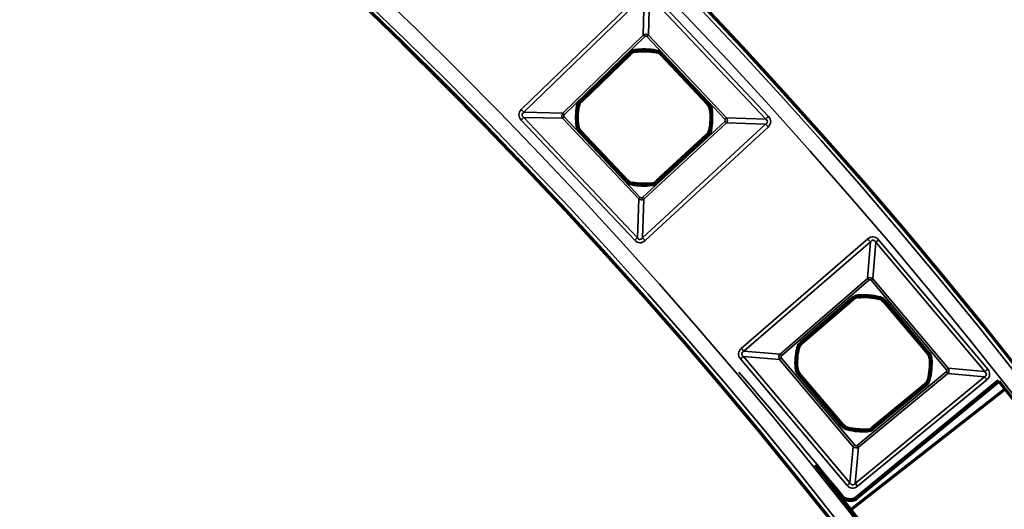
# Model space of a CAD drawing. Header units: millimetres. Extents: x -1503 to 2224, y -3994 to 2541.
# Tile 21 of 26: x 645 to 756, y -2843 to -2788. Entities that reach past the tile are written whole.
import ezdxf

# ---------------------------------------------------------------- set-up
doc = ezdxf.new("R2010")
doc.units = ezdxf.units.MM
doc.header["$LTSCALE"] = 0.75
doc.layers.add('Visible', color=7, linetype='Continuous', lineweight=70)
doc.layers.add('Visible Narrow', color=7, linetype='Continuous', lineweight=35)

msp = doc.modelspace()

# ---------------------------------------------------------------- linework, layer by layer
at = {"layer": 'Visible', "extrusion": (0, -5.898e-13, -1)}
for p, q in [((708.34, -2797.28, 22.3), (713.85, -2791.95, 22.3)), ((717.33, -2792.03, 22.3), (722.6, -2797.6, 22.3)), ((713.53, -2806.17, 22.3), (708.26, -2800.6, 22.3)), ((722.48, -2801.08, 22.3), (716.84, -2806.29, 22.3)), ((733.09, -2824.48, 22.3), (738.9, -2819.47, 22.3)), ((742.37, -2819.74, 22.3), (747.32, -2825.6, 22.3)), ((737.78, -2833.65, 22.3), (732.83, -2827.79, 22.3)), ((755.2, -2828.81, 27.6), (739.3, -2841.88, 27.6)), ((747, -2829.08, 22.3), (741.08, -2833.95, 22.3)), ((738.74, -2843.09, 27.8), (755.9, -2829.64, 27.8))]:
    msp.add_line(p, q, dxfattribs=at)
for radius in [574.5, 547.5]:
    msp.add_circle((-305.85, -3182.52, -27.5), radius, dxfattribs=at)
at = {"layer": 'Visible'}
for centre, radius, start, end in [((714.54, -2792.66, 22.3), 0.991, 97.913, 134.0647), ((716.61, -2792.71, 22.3), 0.991, 43.3829, 79.5346), ((709.02, -2797.99, 22.3), 0.991, 134.0647, 170.2164), ((721.88, -2798.28, 22.3), 0.991, 7.2312, 43.3829), ((708.98, -2799.92, 22.3), 0.991, 187.2116, 223.3829), ((721.81, -2800.36, 22.3), 0.991, 312.7011, 348.8528), ((714.25, -2805.49, 22.3), 0.991, 223.3829, 259.5542), ((716.17, -2805.56, 22.3), 0.991, 276.5494, 312.7011), ((739.55, -2820.22, 22.3), 0.991, 94.6785, 130.8302), ((741.61, -2820.38, 22.3), 0.991, 40.1484, 76.3001), ((733.74, -2825.23, 22.3), 0.991, 130.8302, 166.9818), ((746.56, -2826.24, 22.3), 0.991, 3.9967, 40.1484), ((733.59, -2827.15, 22.3), 0.991, 183.9771, 220.1484), ((746.37, -2828.31, 22.3), 0.991, 309.4666, 345.6183), ((738.54, -2833.01, 22.3), 0.991, 220.1484, 256.3197), ((740.45, -2833.19, 22.3), 0.991, 273.3149, 309.4666), ((239.03, -3249.34, 27.6), 644, 39.27103, 39.53719)]:
    msp.add_arc(centre, radius, start, end, dxfattribs=at)
at = {"layer": 'Visible', "extrusion": (0, -5.898e-13, -1)}
for centre, radius, start, end in [((-715.43, -2799.1, -22.3), 7.49, 82.087, 100.4654), ((-715.43, -2799.1, -22.3), 7.49, 352.7884, 9.7836), ((-715.43, -2799.1, -22.3), 7.49, 172.7688, 191.1472), ((-715.43, -2799.1, -22.3), 7.49, 263.4506, 280.4458), ((-740.08, -2826.7, -22.3), 7.49, 85.3215, 103.6999), ((-740.08, -2826.7, -22.3), 7.49, 356.0229, 13.0182), ((-740.08, -2826.7, -22.3), 7.49, 176.0033, 194.3817), ((-754.55, -2828.03, -27.6), 1.02, 222.5705, 228.7294), ((-305.85, -3182.52, -27.7), 572, 141.7878, 218.2122), ((-740.08, -2826.7, -22.3), 7.49, 266.6851, 283.6803), ((-305.85, -3182.52, -27.7), 550, 141.2271, 218.7729), ((-742.09, -2809.93, -27.6), 32.37, 276.2699, 276.8006), ((-738.65, -2841.1, -27.6), 1.02, 231.7829, 246.3146)]:
    msp.add_arc(centre, radius, start, end, dxfattribs=at)
for centre, major_axis, ratio, start_param, end_param in [((754.88, -2828.42, 27.6), (0.546, 0.465), 0.707078, 1.551592, 1.59539), ((738.13, -2841.48, 27.6), (-0.658, 0.378), 0.69039, 4.183904, 5.216546), ((738.27, -2841.86, 27.6), (-0.456, 0.062), 0.460941, 4.666934, 4.720471), ((738.61, -2841.65, 27.6), (-0.67, 0.066), 0.675788, 4.637548, 4.724832), ((738.75, -2841.6, 27.6), (0.701, 0.127), 0.700692, 1.242636, 1.888587), ((739.21, -2841.79, 27.6), (0.286, 0.229), 0.361352, 1.5394, 1.593444)]:
    msp.add_ellipse(centre, major_axis=major_axis, ratio=ratio, start_param=start_param, end_param=end_param, dxfattribs=at)
at = {"layer": 'Visible Narrow', "extrusion": (0, -5.898e-13, -1)}
for p, q in [((701.63, -2798.21, 27.8), (715.15, -2785.13, 27.8)), ((716.33, -2785.15, 27.8), (729.4, -2798.98, 27.8)), ((715.44, -2785.43, 27.58), (701.92, -2798.51, 27.58)), ((715.34, -2789.84, 22.93), (715.44, -2785.43, 27.58)), ((716.03, -2785.44, 27.58), (715.93, -2789.85, 22.93)), ((729.1, -2799.27, 27.58), (716.03, -2785.44, 27.58)), ((706.28, -2798.61, 22.93), (715.34, -2789.84, 22.93)), ((715.51, -2790.02, 22.8), (706.46, -2798.79, 22.8)), ((724.51, -2799.29, 22.8), (715.75, -2790.02, 22.8)), ((715.93, -2789.85, 22.93), (724.69, -2799.12, 22.93)), ((708.19, -2797.13, 22.8), (713.7, -2791.8, 22.8)), ((713.84, -2791.94, 22.6), (708.33, -2797.28, 22.6)), ((713.85, -2791.95, 22.3), (713.84, -2791.94, 22.6)), ((714.4, -2791.67, 22.6), (714.4, -2791.68, 22.3)), ((716.79, -2791.73, 22.3), (716.79, -2791.73, 22.6)), ((717.48, -2791.89, 22.8), (722.75, -2797.46, 22.8)), ((717.34, -2792.02, 22.6), (717.33, -2792.03, 22.3)), ((722.6, -2797.6, 22.6), (717.34, -2792.02, 22.6)), ((708.33, -2797.28, 22.6), (708.34, -2797.28, 22.3)), ((701.92, -2798.51, 27.58), (706.28, -2798.61, 22.93)), ((708.05, -2797.83, 22.3), (708.04, -2797.83, 22.6)), ((722.6, -2797.6, 22.3), (722.6, -2797.6, 22.6)), ((722.87, -2798.16, 22.6), (722.86, -2798.16, 22.3)), ((714.37, -2812.88, 27.8), (701.61, -2799.38, 27.8)), ((706.27, -2799.19, 22.93), (701.91, -2799.09, 27.58)), ((701.91, -2799.09, 27.58), (714.67, -2812.6, 27.58)), ((714.82, -2808.24, 22.93), (706.27, -2799.19, 22.93)), ((706.45, -2799.02, 22.8), (715, -2808.07, 22.8)), ((715.24, -2808.08, 22.8), (724.5, -2799.53, 22.8)), ((724.69, -2799.12, 22.93), (729.1, -2799.27, 27.58)), ((707.99, -2800.04, 22.6), (708, -2800.04, 22.3)), ((713.38, -2806.31, 22.8), (708.11, -2800.74, 22.8)), ((708.26, -2800.6, 22.3), (708.26, -2800.6, 22.6)), ((708.26, -2800.6, 22.6), (713.53, -2806.18, 22.6)), ((715.26, -2812.62, 27.58), (729.08, -2799.86, 27.58)), ((724.67, -2799.71, 22.93), (715.41, -2808.26, 22.93)), ((729.36, -2800.17, 27.8), (715.54, -2812.92, 27.8)), ((722.78, -2800.55, 22.3), (722.79, -2800.55, 22.6)), ((729.08, -2799.86, 27.58), (724.67, -2799.71, 22.93)), ((716.85, -2806.29, 22.6), (722.48, -2801.09, 22.6)), ((722.62, -2801.24, 22.8), (716.98, -2806.44, 22.8)), ((722.48, -2801.09, 22.6), (722.48, -2801.08, 22.3)), ((713.53, -2806.18, 22.6), (713.53, -2806.17, 22.3)), ((716.84, -2806.29, 22.3), (716.85, -2806.29, 22.6)), ((714.07, -2806.47, 22.3), (714.07, -2806.47, 22.6)), ((716.29, -2806.55, 22.6), (716.28, -2806.54, 22.3)), ((714.67, -2812.6, 27.58), (714.82, -2808.24, 22.93)), ((715.41, -2808.26, 22.93), (715.26, -2812.62, 27.58)), ((726.35, -2825.02, 27.8), (740.57, -2812.73, 27.8)), ((741.77, -2812.82, 27.8), (754.04, -2827.36, 27.8)), ((740.85, -2813.05, 27.57), (726.63, -2825.34, 27.57)), ((740.52, -2817.17, 22.94), (740.85, -2813.05, 27.57)), ((741.45, -2813.1, 27.57), (741.13, -2817.22, 22.94)), ((753.71, -2827.63, 27.57), (741.45, -2813.1, 27.57)), ((730.7, -2825.66, 22.94), (740.52, -2817.17, 22.94)), ((740.69, -2817.36, 22.8), (730.86, -2825.85, 22.8)), ((749.4, -2827.42, 22.8), (740.93, -2817.38, 22.8)), ((741.13, -2817.22, 22.94), (749.6, -2827.26, 22.94)), ((732.96, -2824.33, 22.8), (738.76, -2819.31, 22.8)), ((738.89, -2819.46, 22.6), (733.09, -2824.48, 22.6)), ((738.9, -2819.47, 22.3), (738.89, -2819.46, 22.6)), ((739.46, -2819.22, 22.6), (739.46, -2819.23, 22.3)), ((741.85, -2819.42, 22.3), (741.85, -2819.41, 22.6)), ((742.53, -2819.61, 22.8), (747.47, -2825.47, 22.8)), ((742.38, -2819.74, 22.6), (742.37, -2819.74, 22.3)), ((747.32, -2825.6, 22.6), (742.38, -2819.74, 22.6)), ((732.78, -2825.01, 22.3), (732.77, -2825.01, 22.6)), ((733.09, -2824.48, 22.6), (733.09, -2824.48, 22.3)), ((738.23, -2840.4, 27.8), (726.26, -2826.21, 27.8)), ((730.65, -2826.26, 22.94), (726.58, -2825.93, 27.57)), ((726.58, -2825.93, 27.57), (738.55, -2840.13, 27.57)), ((726.63, -2825.34, 27.57), (730.7, -2825.66, 22.94)), ((738.92, -2836.06, 22.94), (730.65, -2826.26, 22.94)), ((730.84, -2826.09, 22.8), (739.12, -2835.9, 22.8)), ((747.32, -2825.6, 22.3), (747.32, -2825.6, 22.6)), ((747.55, -2826.17, 22.6), (747.55, -2826.17, 22.3)), ((732.6, -2827.22, 22.6), (732.6, -2827.22, 22.3)), ((749.6, -2827.26, 22.94), (753.71, -2827.63, 27.57)), ((737.62, -2833.78, 22.8), (732.68, -2827.92, 22.8)), ((732.83, -2827.79, 22.3), (732.83, -2827.79, 22.6)), ((732.83, -2827.79, 22.6), (737.78, -2833.65, 22.6)), ((739.15, -2840.18, 27.57), (753.66, -2828.23, 27.57)), ((739.35, -2835.92, 22.8), (749.38, -2827.66, 22.8)), ((749.54, -2827.86, 22.94), (739.51, -2836.12, 22.94)), ((753.66, -2828.23, 27.57), (749.54, -2827.86, 22.94)), ((739.17, -2841.73, 27.8), (755.07, -2828.66, 27.8)), ((753.93, -2828.56, 27.8), (739.41, -2840.51, 27.8)), ((741.08, -2833.95, 22.6), (747.01, -2829.08, 22.6)), ((747.13, -2829.23, 22.8), (741.21, -2834.11, 22.8)), ((747.01, -2829.08, 22.6), (747, -2829.08, 22.3)), ((747.33, -2828.56, 22.3), (747.34, -2828.56, 22.6)), ((737.78, -2833.65, 22.6), (737.78, -2833.65, 22.3)), ((738.3, -2833.98, 22.3), (738.3, -2833.98, 22.6)), ((741.08, -2833.95, 22.3), (741.08, -2833.95, 22.6)), ((740.51, -2834.18, 22.6), (740.51, -2834.18, 22.3)), ((738.55, -2840.13, 27.57), (738.92, -2836.06, 22.94)), ((739.51, -2836.12, 22.94), (739.15, -2840.18, 27.57))]:
    msp.add_line(p, q, dxfattribs=at)
for radius in [574, 572.3, 549.7, 548]:
    msp.add_circle((-305.85, -3182.52, -28), radius, dxfattribs=at)
at = {"layer": 'Visible Narrow', "extrusion": (-0.718555, -0.69547, 4.172e-13)}
for centre in [(2502.4, 23.1, 1426.24), (2502.4, 23.1, 1438.84)]:
    msp.add_arc(centre, 0.3, 213.7409, 270, dxfattribs=at)
at = {"layer": 'Visible Narrow', "extrusion": (0.686871, -0.72678, 4.284e-13)}
msp.add_arc((-1396.19, 23.1, 2519.36), 0.3, 270, 326.2591, dxfattribs=at)
at = {"layer": 'Visible Narrow', "extrusion": (0, -5.898e-13, -1)}
for centre, radius, start, end in [((-714.54, -2792.66, -22.8), 1.2, 45.9353, 82.087), ((-715.43, -2799.1, -22.8), 7.7, 82.087, 100.4654), ((-716.61, -2792.71, -22.8), 1.2, 100.4654, 136.6171), ((-709.02, -2797.99, -22.8), 1.2, 9.7836, 45.9353), ((-721.88, -2798.28, -22.8), 1.2, 136.6171, 172.7688), ((-715.43, -2799.1, -22.8), 7.7, 352.7884, 9.7836), ((-715.43, -2799.1, -22.8), 7.7, 172.7688, 191.1472), ((-708.98, -2799.92, -22.8), 1.2, 316.6171, 352.7884), ((-721.81, -2800.36, -22.8), 1.2, 191.1472, 227.2989), ((-714.25, -2805.49, -22.8), 1.2, 280.4458, 316.6171), ((-715.43, -2799.1, -22.8), 7.7, 263.4506, 280.4458), ((-716.17, -2805.56, -22.8), 1.2, 227.2989, 263.4506), ((-739.55, -2820.22, -22.8), 1.2, 49.1698, 85.3215), ((-740.08, -2826.7, -22.8), 7.7, 85.3215, 103.6999), ((-741.61, -2820.38, -22.8), 1.2, 103.6999, 139.8516), ((-740.08, -2826.7, -22.8), 7.7, 356.0229, 13.0182), ((-733.74, -2825.23, -22.8), 1.2, 13.0182, 49.1698), ((-746.56, -2826.24, -22.8), 1.2, 139.8516, 176.0033), ((-740.08, -2826.7, -22.8), 7.7, 176.0033, 194.3817), ((-733.59, -2827.15, -22.8), 1.2, 319.8516, 356.0229), ((-239.03, -3249.34, -27.8), 644.2, 139.11644, 140.72895), ((-746.37, -2828.31, -22.8), 1.2, 194.3817, 230.5334), ((-738.54, -2833.01, -22.8), 1.2, 283.6803, 319.8516), ((-740.08, -2826.7, -22.8), 7.7, 266.6851, 283.6803), ((-740.45, -2833.19, -22.8), 1.2, 230.5334, 266.6851)]:
    msp.add_arc(centre, radius, start, end, dxfattribs=at)
at = {"layer": 'Visible Narrow', "extrusion": (0.718555, 0.69547, -4.129e-13)}
msp.add_arc((-2502.42, 22.6, -1428.78), 0.2, 90, 179, dxfattribs=at)
at = {"layer": 'Visible Narrow'}
for centre, radius, start, end in [((714.54, -2792.66, 22.6), 0.997, 97.913, 134.0647), ((715.43, -2799.1, 22.6), 7.5, 79.5346, 97.913), ((716.61, -2792.71, 22.6), 0.997, 43.3829, 79.5346), ((709.02, -2797.99, 22.6), 0.997, 134.0647, 170.2164), ((715.43, -2799.1, 22.6), 7.5, 170.2164, 187.2116), ((721.88, -2798.28, 22.6), 0.997, 7.2312, 43.3829), ((715.43, -2799.1, 22.6), 7.5, 348.8528, 7.2312), ((708.98, -2799.92, 22.6), 0.997, 187.2116, 223.3829), ((721.81, -2800.36, 22.6), 0.997, 312.7011, 348.8528), ((714.25, -2805.49, 22.6), 0.997, 223.3829, 259.5542), ((716.17, -2805.56, 22.6), 0.997, 276.5494, 312.7011), ((715.43, -2799.1, 22.6), 7.5, 259.5542, 276.5494), ((739.55, -2820.22, 22.6), 0.997, 94.6785, 130.8302), ((740.08, -2826.7, 22.6), 7.5, 76.3001, 94.6785), ((741.61, -2820.38, 22.6), 0.997, 40.1484, 76.3001), ((740.08, -2826.7, 22.6), 7.5, 166.9818, 183.9771), ((733.74, -2825.23, 22.6), 0.997, 130.8302, 166.9818), ((746.56, -2826.24, 22.6), 0.997, 3.9967, 40.1484), ((740.08, -2826.7, 22.6), 7.5, 345.6183, 3.9967), ((733.59, -2827.15, 22.6), 0.997, 183.9771, 220.1484), ((746.37, -2828.31, 22.6), 0.997, 309.4666, 345.6183), ((754.55, -2828.03, 27.8), 0.814, 311.2543, 320.9519), ((738.54, -2833.01, 22.6), 0.997, 220.1484, 256.3197), ((740.08, -2826.7, 22.6), 7.5, 256.3197, 273.3149), ((740.45, -2833.19, 22.6), 0.997, 273.3149, 309.4666), ((738.65, -2841.1, 27.8), 0.814, 293.669, 308.234)]:
    msp.add_arc(centre, radius, start, end, dxfattribs=at)
at = {"layer": 'Visible Narrow', "extrusion": (0.990478, 0.13767, -9e-14)}
msp.add_arc((-2863.24, 22.6, 323.27), 0.2, 90, 179, dxfattribs=at)
at = {"layer": 'Visible Narrow', "extrusion": (0.983365, -0.181642, 1.04e-13)}
msp.add_arc((-2614.89, 22.6, 1211.96), 0.2, 90, 179, dxfattribs=at)
at = {"layer": 'Visible Narrow', "extrusion": (0.686871, -0.72678, 4.497e-13)}
msp.add_arc((-1396.21, 22.6, 2521.9), 0.2, 90, 179, dxfattribs=at)
at = {"layer": 'Visible Narrow', "extrusion": (-0.718555, -0.69547, 4.125e-13)}
msp.add_arc((2502.42, 22.6, 1436.45), 0.2, 1, 90, dxfattribs=at)
at = {"layer": 'Visible Narrow', "extrusion": (0.686871, -0.72678, 4.286e-13)}
msp.add_arc((-1396.21, 22.6, 2529.57), 0.2, 90, 179, dxfattribs=at)
at = {"layer": 'Visible Narrow', "extrusion": (0.718555, 0.69547, -4.036e-13)}
msp.add_arc((-2498.63, 27.3, -1441.91), 0.5, 90, 146.2591, dxfattribs=at)
at = {"layer": 'Visible Narrow', "extrusion": (-0.169928, -0.985456, 5.725e-13)}
msp.add_arc((1172.97, 22.6, 2636.82), 0.2, 1, 90, dxfattribs=at)
at = {"layer": 'Visible Narrow', "extrusion": (0.125874, -0.992046, 5.641e-13)}
msp.add_arc((365.1, 22.6, 2866.89), 0.2, 90, 179, dxfattribs=at)
at = {"layer": 'Visible Narrow', "extrusion": (0.686871, -0.72678, 4.249e-13)}
msp.add_arc((-1412.9, 27.3, 2516.45), 0.5, 33.7409, 90, dxfattribs=at)
at = {"layer": 'Visible Narrow', "extrusion": (0.686871, -0.72678, 4.363e-13)}
msp.add_arc((-1409.13, 23.1, 2519.51), 0.3, 213.7409, 270, dxfattribs=at)
at = {"layer": 'Visible Narrow', "extrusion": (-0.734901, -0.678174, 3.889e-13)}
msp.add_arc((2548.71, 23.1, 1366.13), 0.3, 270, 326.2591, dxfattribs=at)
at = {"layer": 'Visible Narrow', "extrusion": (0.686871, -0.72678, 4.879e-13)}
msp.add_arc((-1396.19, 23.1, 2532.11), 0.3, 270, 326.2591, dxfattribs=at)
at = {"layer": 'Visible Narrow', "extrusion": (0.686871, -0.72678, 4.196e-13)}
msp.add_arc((-1392.43, 27.3, 2535.25), 0.5, 90, 146.2591, dxfattribs=at)
at = {"layer": 'Visible Narrow', "extrusion": (0.125534, -0.992089, 5.945e-13)}
msp.add_arc((350.69, 22.6, 2866.77), 0.2, 1, 90, dxfattribs=at)
at = {"layer": 'Visible Narrow', "extrusion": (0.686871, -0.72678, 4.111e-13)}
msp.add_arc((-1409.1, 22.6, 2521.9), 0.2, 1, 90, dxfattribs=at)
at = {"layer": 'Visible Narrow', "extrusion": (-0.193331, -0.981134, 5.579e-13)}
msp.add_arc((1250.78, 22.6, 2607.98), 0.2, 90, 179, dxfattribs=at)
at = {"layer": 'Visible Narrow', "extrusion": (0.734901, 0.678174, -4.068e-13)}
msp.add_arc((-2552.48, 27.3, -1362.99), 0.5, 33.7409, 90, dxfattribs=at)
at = {"layer": 'Visible Narrow', "extrusion": (-0.734901, -0.678174, 3.98e-13)}
msp.add_arc((2548.69, 22.6, 1368.67), 0.2, 90, 179, dxfattribs=at)
at = {"layer": 'Visible Narrow', "extrusion": (0.686871, -0.72678, 4.384e-13)}
msp.add_arc((-1409.1, 22.6, 2529.57), 0.2, 1, 90, dxfattribs=at)
at = {"layer": 'Visible Narrow', "extrusion": (0.734901, 0.678174, -4.048e-13)}
msp.add_arc((-2548.69, 22.6, -1376.34), 0.2, 1, 90, dxfattribs=at)
at = {"layer": 'Visible Narrow', "extrusion": (0.983427, -0.181305, 8.54e-14)}
msp.add_arc((-2630.69, 22.6, 1211.06), 0.2, 1, 90, dxfattribs=at)
at = {"layer": 'Visible Narrow', "extrusion": (0.993474, 0.114061, -7.87e-14)}
msp.add_arc((-2870.13, 22.6, 391.49), 0.2, 1, 90, dxfattribs=at)
at = {"layer": 'Visible Narrow', "extrusion": (0.686871, -0.72678, 3.747e-13)}
msp.add_arc((-1409.13, 23.1, 2531.96), 0.3, 213.7409, 270, dxfattribs=at)
at = {"layer": 'Visible Narrow', "extrusion": (-0.734901, -0.678174, 4.068e-13)}
msp.add_arc((2548.71, 23.1, 1378.74), 0.3, 270, 326.2591, dxfattribs=at)
at = {"layer": 'Visible Narrow', "extrusion": (0.686871, -0.72678, 4.038e-13)}
msp.add_arc((-1412.9, 27.3, 2535.03), 0.5, 33.7409, 90, dxfattribs=at)
at = {"layer": 'Visible Narrow', "extrusion": (0.734901, 0.678174, -4.121e-13)}
msp.add_arc((-2552.48, 27.3, -1381.8), 0.5, 33.7409, 90, dxfattribs=at)
at = {"layer": 'Visible Narrow', "extrusion": (0.756651, 0.653819, -3.812e-13)}
msp.add_arc((-2612.45, 27.3, -1278.66), 0.5, 90, 147.8733, dxfattribs=at)
at = {"layer": 'Visible Narrow', "extrusion": (0.644769, -0.764377, 4.148e-13)}
msp.add_arc((-1246.63, 27.3, 2628.33), 0.5, 90, 147.8733, dxfattribs=at)
at = {"layer": 'Visible Narrow', "extrusion": (-0.756651, -0.653819, 3.959e-13)}
msp.add_arc((2616.04, 23.1, 1281.6), 0.3, 212.1267, 270, dxfattribs=at)
at = {"layer": 'Visible Narrow', "extrusion": (0.644769, -0.764377, 4.797e-13)}
msp.add_arc((-1250.21, 23.1, 2631.27), 0.3, 270, 327.8733, dxfattribs=at)
at = {"layer": 'Visible Narrow', "extrusion": (0.756651, 0.653819, -3.865e-13)}
msp.add_arc((-2616.25, 22.6, -1284.34), 0.2, 90, 179, dxfattribs=at)
at = {"layer": 'Visible Narrow', "extrusion": (0.996668, 0.081565, -2.99e-14)}
msp.add_arc((-2869.95, 22.6, 507.05), 0.2, 90, 179, dxfattribs=at)
at = {"layer": 'Visible Narrow', "extrusion": (0.971549, -0.236837, 1.325e-13)}
msp.add_arc((-2563.3, 22.6, 1388.49), 0.2, 90, 179, dxfattribs=at)
at = {"layer": 'Visible Narrow', "extrusion": (0.644769, -0.764377, 4.953e-13)}
msp.add_arc((-1250.43, 22.6, 2634.01), 0.2, 90, 179, dxfattribs=at)
at = {"layer": 'Visible Narrow', "extrusion": (0.756651, 0.653819, -4.033e-13)}
msp.add_arc((-2612.45, 27.3, -1297.46), 0.5, 90, 147.8733, dxfattribs=at)
at = {"layer": 'Visible Narrow', "extrusion": (0.22526, 0.974299, -5.605e-13)}
msp.add_arc((-1350.1, 22.6, -2587.34), 0.2, 90, 179, dxfattribs=at)
at = {"layer": 'Visible Narrow', "extrusion": (0.756651, 0.653819, -3.911e-13)}
msp.add_arc((-2616.25, 22.6, -1292), 0.2, 90, 179, dxfattribs=at)
at = {"layer": 'Visible Narrow', "extrusion": (0.644769, -0.764377, 5.016e-13)}
msp.add_arc((-1267.12, 27.3, 2628.56), 0.5, 32.1267, 90, dxfattribs=at)
at = {"layer": 'Visible Narrow', "extrusion": (0.644769, -0.764377, 5.509e-13)}
msp.add_arc((-1263.54, 23.1, 2631.43), 0.3, 212.1267, 270, dxfattribs=at)
at = {"layer": 'Visible Narrow', "extrusion": (-0.756651, -0.653819, 3.791e-13)}
msp.add_arc((2616.04, 23.1, 1294.59), 0.3, 212.1267, 270, dxfattribs=at)
at = {"layer": 'Visible Narrow', "extrusion": (-0.644769, 0.764377, -4.526e-13)}
msp.add_arc((1250.43, 22.6, -2641.67), 0.2, 1, 90, dxfattribs=at)
at = {"layer": 'Visible Narrow', "extrusion": (-0.069699, 0.997568, -6.051e-13)}
msp.add_arc((-548.95, 22.6, -2871.4), 0.2, 1, 90, dxfattribs=at)
at = {"layer": 'Visible Narrow', "extrusion": (-0.069358, 0.997592, -5.33e-13)}
msp.add_arc((-534.54, 22.6, -2871.22), 0.2, 90, 179, dxfattribs=at)
at = {"layer": 'Visible Narrow', "extrusion": (0.644769, -0.764377, 4.819e-13)}
msp.add_arc((-1250.21, 23.1, 2644.41), 0.3, 270, 327.8733, dxfattribs=at)
at = {"layer": 'Visible Narrow', "extrusion": (0.644769, -0.764377, 4.156e-13)}
msp.add_arc((-1246.63, 27.3, 2647.35), 0.5, 90, 147.8733, dxfattribs=at)
at = {"layer": 'Visible Narrow', "extrusion": (-0.644769, 0.764377, -4.061e-13)}
msp.add_arc((1263.31, 22.6, -2634), 0.2, 90, 179, dxfattribs=at)
at = {"layer": 'Visible Narrow', "extrusion": (-0.771995, -0.635628, 3.675e-13)}
msp.add_arc((2659.27, 23.1, 1218.82), 0.3, 270, 327.8733, dxfattribs=at)
at = {"layer": 'Visible Narrow', "extrusion": (0.771995, 0.635628, -3.706e-13)}
msp.add_arc((-2662.85, 27.3, -1215.88), 0.5, 32.1267, 90, dxfattribs=at)
at = {"layer": 'Visible Narrow', "extrusion": (0.771995, 0.635628, -3.743e-13)}
msp.add_arc((-2659.05, 22.6, -1221.56), 0.2, 1, 90, dxfattribs=at)
at = {"layer": 'Visible Narrow', "extrusion": (0.248381, 0.968662, -5.29e-13)}
msp.add_arc((-1426.68, 22.6, -2554.29), 0.2, 1, 90, dxfattribs=at)
at = {"layer": 'Visible Narrow', "extrusion": (-0.771971, -0.635657, 3.79e-13)}
msp.add_arc((2663.61, 27.6, 1215.17), 0.2, 0, 90, dxfattribs=at)
at = {"layer": 'Visible Narrow', "extrusion": (-0.751917, -0.659258, 3.942e-13)}
msp.add_arc((2624.7, 27.6, 1297.04), 0.2, 0, 90, dxfattribs=at)
at = {"layer": 'Visible Narrow', "extrusion": (0.644769, -0.764377, 4.494e-13)}
msp.add_arc((-1263.31, 22.6, 2641.68), 0.2, 1, 90, dxfattribs=at)
at = {"layer": 'Visible Narrow', "extrusion": (0.97163, -0.236504, 1.677e-13)}
msp.add_arc((-2579.17, 22.6, 1387.61), 0.2, 1, 90, dxfattribs=at)
at = {"layer": 'Visible Narrow', "extrusion": (0.771995, 0.635628, -3.75e-13)}
msp.add_arc((-2659.05, 22.6, -1229.23), 0.2, 1, 90, dxfattribs=at)
at = {"layer": 'Visible Narrow', "extrusion": (0.998327, 0.057824, -2.39e-14)}
msp.add_arc((-2872.46, 22.6, 575.39), 0.2, 1, 90, dxfattribs=at)
at = {"layer": 'Visible Narrow', "extrusion": (0.644769, -0.764377, 4.481e-13)}
msp.add_arc((-1263.54, 23.1, 2644.25), 0.3, 212.1267, 270, dxfattribs=at)
at = {"layer": 'Visible Narrow', "extrusion": (-0.771995, -0.635628, 3.701e-13)}
msp.add_arc((2659.27, 23.1, 1231.81), 0.3, 270, 327.8733, dxfattribs=at)
at = {"layer": 'Visible Narrow', "extrusion": (0.644769, -0.764377, 5.013e-13)}
msp.add_arc((-1267.12, 27.3, 2647.13), 0.5, 32.1267, 90, dxfattribs=at)
at = {"layer": 'Visible Narrow', "extrusion": (0.771995, 0.635628, -3.614e-13)}
msp.add_arc((-2662.85, 27.3, -1234.68), 0.5, 32.1267, 90, dxfattribs=at)
at = {"layer": 'Visible Narrow', "extrusion": (-0.633697, 0.773581, -4.432e-13)}
msp.add_arc((1230, 27.6, -2665.69), 0.2, 0, 90, dxfattribs=at)
at = {"layer": 'Visible Narrow', "extrusion": (-0.785366, -0.619031, -5.75e-13)}
msp.add_arc((2689.37, 27.6, 1178.61), 0.2, 0, 90, dxfattribs=at)
at = {"layer": 'Visible Narrow', "extrusion": (-0.772548, -0.634955, 0.00091177)}
msp.add_arc((2664.71, 26.48, 1233.35), 0.2, 0, 90, dxfattribs=at)
at = {"layer": 'Visible Narrow', "extrusion": (-0.990492, 0.137573, -4.72e-14)}
msp.add_arc((2713.28, 27.6, -1122.21), 0.2, 0, 90, dxfattribs=at)
at = {"layer": 'Visible Narrow', "extrusion": (-0.992956, 0.118483, -4.9e-14)}
msp.add_arc((2734.38, 27.6, -1069.8), 0.2, 0, 90, dxfattribs=at)
at = {"layer": 'Visible Narrow', "extrusion": (-3.95468e-09, -3.45206e-08, 1)}
msp.add_arc((742.09, -2809.93, 27.8), 32.17, 263.1995, 263.7301, dxfattribs=at)
at = {"layer": 'Visible Narrow', "extrusion": (-0.994295, 0.106632, 0.002665)}
msp.add_arc((2746.95, 30.36, -1037.33), 0.2, 0, 89.9999, dxfattribs=at)
at = {"layer": 'Visible Narrow', "extrusion": (-0.998858, 0.047783, -5.84e-14)}
msp.add_arc((2803.37, 27.6, -873.58), 0.2, 0, 90, dxfattribs=at)
at = {"layer": 'Visible Narrow', "extrusion": (-0.915979, -0.401227, 5.49e-14)}
msp.add_arc((2899.57, 27.6, 463.33), 0.2, 0, 90, dxfattribs=at)
at = {"layer": 'Visible Narrow', "extrusion": (-0.008605, -0.386251, -0.922354)}
msp.add_ellipse((715.64, -2790.17, 23.07), major_axis=(0.407, -0.219, 0.088), ratio=0.958702, start_param=-1.431735, end_param=-1.402659, dxfattribs=at)
at = {"layer": 'Visible Narrow', "extrusion": (0.321643, -0.007165, 0.946834)}
msp.add_ellipse((702.73, -2798.82, 27.3), major_axis=(-1.01, 0.02, 0.34), ratio=0.46998, start_param=-0.624244, end_param=-0.608836, dxfattribs=at)
at = {"layer": 'Visible Narrow', "extrusion": (0.384401, -0.008564, -0.923127)}
msp.add_ellipse((706.6, -2798.89, 23.07), major_axis=(0.209, 0.413, 0.083), ratio=0.958697, start_param=-1.403605, end_param=-1.386816, dxfattribs=at)
at = {"layer": 'Visible Narrow', "extrusion": (-0.02559, -0.32437, 0.945584)}
msp.add_ellipse((741.17, -2813.68, 27.36), major_axis=(-0.004, 0.792, 0.272), ratio=0.504167, start_param=-0.75042, end_param=-0.660459, dxfattribs=at)
at = {"layer": 'Visible Narrow', "extrusion": (-0.201811, -0.547747, -0.811939)}
msp.add_ellipse((740.84, -2817.42, 23.15), major_axis=(0.408, -0.207, 0.038), ratio=0.874576, start_param=-1.332151, end_param=-1.242877, dxfattribs=at)
at = {"layer": 'Visible Narrow', "extrusion": (0.318078, -0.01257, 0.947981)}
msp.add_ellipse((727.01, -2825.61, 27.43), major_axis=(-0.603, -0.066, 0.202), ratio=0.602041, start_param=-0.946196, end_param=-0.859265, dxfattribs=at)
at = {"layer": 'Visible Narrow', "extrusion": (0.545252, -0.199429, -0.814204)}
msp.add_ellipse((730.9, -2825.94, 23.15), major_axis=(0.206, 0.406, 0.039), ratio=0.872448, start_param=-1.331466, end_param=-1.254532, dxfattribs=at)
at = {"layer": 'Visible Narrow'}
for centre, major_axis, ratio, start_param, end_param in [((754.7, -2828.2, 27.8), (0.527, 0.454), 0.854049, 4.68677, 4.723033), ((738.62, -2841.55, 27.8), (-0.528, 0.054), 0.666284, 1.563972, 1.651472), ((738.71, -2841.4, 27.8), (0.627, 0.11), 0.794256, 4.435584, 5.00976)]:
    msp.add_ellipse(centre, major_axis=major_axis, ratio=ratio, start_param=start_param, end_param=end_param, dxfattribs=at)
for points, knots in [([(715.34, -2789.84, 22.93), (715.43, -2789.78, 22.91), (715.53, -2789.75, 22.89), (715.64, -2789.75, 22.89), (715.74, -2789.75, 22.89), (715.84, -2789.78, 22.91), (715.92, -2789.84, 22.93)], [0, 0, 0, 0, 0.510637, 0.510637, 0.510637, 1, 1, 1, 1]), ([(715.51, -2790.02, 22.8), (715.55, -2789.98, 22.8), (715.59, -2789.97, 22.8), (715.63, -2789.97, 22.8), (715.68, -2789.97, 22.8), (715.72, -2789.99, 22.8), (715.75, -2790.02, 22.8)], [0, 0, 0, 0, 0.5, 0.5, 0.5, 1, 1, 1, 1]), ([(701.61, -2799.38, 27.8), (701.44, -2799.21, 27.8), (701.36, -2799, 27.8), (701.37, -2798.58, 27.8), (701.46, -2798.38, 27.8), (701.63, -2798.21, 27.8)], [0, 0, 0, 0, 0.5, 0.5, 1, 1, 1, 1]), ([(701.91, -2798.52, 27.58), (701.79, -2798.6, 27.62), (701.73, -2798.7, 27.64), (701.73, -2798.8, 27.64), (701.72, -2798.9, 27.64), (701.78, -2799, 27.62), (701.91, -2799.09, 27.58)], [0, 0, 0, 0, 0.493845, 0.493845, 0.493845, 1, 1, 1, 1]), ([(706.27, -2799.19, 22.93), (706.21, -2799.1, 22.91), (706.18, -2799, 22.89), (706.18, -2798.9, 22.89), (706.19, -2798.8, 22.89), (706.22, -2798.7, 22.91), (706.28, -2798.61, 22.93)], [0, 0, 0, 0, 0.506184, 0.506184, 0.506184, 1, 1, 1, 1]), ([(706.45, -2799.02, 22.8), (706.42, -2798.98, 22.8), (706.4, -2798.94, 22.8), (706.4, -2798.9, 22.8), (706.4, -2798.86, 22.8), (706.42, -2798.82, 22.8), (706.46, -2798.79, 22.8)], [0, 0, 0, 0, 0.5, 0.5, 0.5, 1, 1, 1, 1]), ([(724.51, -2799.29, 22.8), (724.54, -2799.33, 22.8), (724.56, -2799.37, 22.8), (724.56, -2799.41, 22.8), (724.56, -2799.45, 22.8), (724.54, -2799.49, 22.8), (724.5, -2799.53, 22.8)], [0, 0, 0, 0, 0.5, 0.5, 0.5, 1, 1, 1, 1]), ([(724.69, -2799.12, 22.93), (724.75, -2799.21, 22.91), (724.78, -2799.31, 22.89), (724.78, -2799.42, 22.89), (724.77, -2799.53, 22.89), (724.73, -2799.63, 22.91), (724.67, -2799.71, 22.93)], [0, 0, 0, 0, 0.488987, 0.488987, 0.488987, 1, 1, 1, 1]), ([(729.4, -2798.98, 27.8), (729.57, -2799.16, 27.8), (729.66, -2799.37, 27.8), (729.64, -2799.8, 27.8), (729.54, -2800, 27.8), (729.36, -2800.17, 27.8)], [0, 0, 0, 0, 0.5, 0.5, 1, 1, 1, 1]), ([(715.41, -2808.26, 22.93), (715.32, -2808.32, 22.91), (715.21, -2808.35, 22.89), (715.11, -2808.34, 22.89), (715, -2808.34, 22.89), (714.9, -2808.3, 22.91), (714.82, -2808.24, 22.93)], [0, 0, 0, 0, 0.489033, 0.489033, 0.489033, 1, 1, 1, 1]), ([(715.24, -2808.08, 22.8), (715.2, -2808.11, 22.8), (715.16, -2808.13, 22.8), (715.12, -2808.12, 22.8), (715.08, -2808.12, 22.8), (715.04, -2808.1, 22.8), (715, -2808.07, 22.8)], [0, 0, 0, 0, 0.5, 0.5, 0.5, 1, 1, 1, 1]), ([(715.54, -2812.92, 27.8), (715.36, -2813.09, 27.8), (715.15, -2813.17, 27.8), (714.74, -2813.16, 27.8), (714.53, -2813.06, 27.8), (714.37, -2812.88, 27.8)], [0, 0, 0, 0, 0.5, 0.5, 1, 1, 1, 1]), ([(740.57, -2812.73, 27.8), (740.76, -2812.57, 27.8), (740.98, -2812.49, 27.8), (741.41, -2812.52, 27.8), (741.62, -2812.64, 27.8), (741.77, -2812.82, 27.8)], [0, 0, 0, 0, 0.5, 0.5, 1, 1, 1, 1]), ([(741.42, -2813.05, 27.58), (741.35, -2812.94, 27.62), (741.26, -2812.89, 27.63), (741.17, -2812.88, 27.63), (741.06, -2812.87, 27.63), (740.95, -2812.93, 27.61), (740.85, -2813.05, 27.57)], [0, 0, 0, 0, 0.467623, 0.467623, 0.467623, 1, 1, 1, 1]), ([(740.52, -2817.17, 22.94), (740.62, -2817.11, 22.91), (740.73, -2817.09, 22.9), (740.83, -2817.09, 22.9), (740.93, -2817.1, 22.9), (741.02, -2817.13, 22.91), (741.09, -2817.19, 22.93)], [0, 0, 0, 0, 0.532309, 0.532309, 0.532309, 1, 1, 1, 1]), ([(740.69, -2817.36, 22.8), (740.73, -2817.33, 22.8), (740.77, -2817.31, 22.8), (740.82, -2817.32, 22.8), (740.86, -2817.32, 22.8), (740.9, -2817.34, 22.8), (740.93, -2817.38, 22.8)], [0, 0, 0, 0, 0.5, 0.5, 0.5, 1, 1, 1, 1]), ([(726.26, -2826.21, 27.8), (726.1, -2826.02, 27.8), (726.02, -2825.8, 27.8), (726.04, -2825.59, 27.8), (726.06, -2825.38, 27.8), (726.17, -2825.18, 27.8), (726.35, -2825.02, 27.8)], [0, 0, 0, 0, 0.5, 0.5, 0.5, 1, 1, 1, 1]), ([(726.59, -2825.37, 27.58), (726.48, -2825.44, 27.61), (726.42, -2825.53, 27.63), (726.41, -2825.62, 27.63), (726.41, -2825.73, 27.63), (726.46, -2825.84, 27.61), (726.58, -2825.93, 27.57)], [0, 0, 0, 0, 0.472064, 0.472064, 0.472064, 1, 1, 1, 1]), ([(730.65, -2826.26, 22.94), (730.59, -2826.16, 22.91), (730.57, -2826.05, 22.9), (730.58, -2825.95, 22.9), (730.58, -2825.86, 22.9), (730.62, -2825.77, 22.91), (730.68, -2825.69, 22.93)], [0, 0, 0, 0, 0.527887, 0.527887, 0.527887, 1, 1, 1, 1]), ([(730.84, -2826.09, 22.8), (730.81, -2826.05, 22.8), (730.8, -2826.01, 22.8), (730.8, -2825.97, 22.8), (730.8, -2825.93, 22.8), (730.83, -2825.89, 22.8), (730.86, -2825.85, 22.8)], [0, 0, 0, 0, 0.5, 0.5, 0.5, 1, 1, 1, 1]), ([(749.6, -2827.26, 22.94), (749.65, -2827.35, 22.91), (749.68, -2827.46, 22.9), (749.67, -2827.57, 22.9), (749.66, -2827.68, 22.9), (749.61, -2827.78, 22.92), (749.54, -2827.86, 22.94)], [0, 0, 0, 0, 0.489941, 0.489941, 0.489941, 1, 1, 1, 1]), ([(754.04, -2827.36, 27.8), (754.19, -2827.55, 27.8), (754.27, -2827.77, 27.8), (754.23, -2828.2, 27.8), (754.12, -2828.4, 27.8), (753.93, -2828.56, 27.8)], [0, 0, 0, 0, 0.5, 0.5, 1, 1, 1, 1]), ([(749.4, -2827.42, 22.8), (749.43, -2827.46, 22.8), (749.45, -2827.51, 22.8), (749.45, -2827.55, 22.8), (749.44, -2827.59, 22.8), (749.42, -2827.63, 22.8), (749.38, -2827.66, 22.8)], [0, 0, 0, 0, 0.5, 0.5, 0.5, 1, 1, 1, 1]), ([(739.51, -2836.12, 22.94), (739.42, -2836.17, 22.91), (739.31, -2836.19, 22.9), (739.21, -2836.18, 22.9), (739.1, -2836.17, 22.9), (739, -2836.13, 22.92), (738.92, -2836.06, 22.94)], [0, 0, 0, 0, 0.490121, 0.490121, 0.490121, 1, 1, 1, 1]), ([(739.35, -2835.92, 22.8), (739.32, -2835.95, 22.8), (739.27, -2835.96, 22.8), (739.23, -2835.96, 22.8), (739.19, -2835.96, 22.8), (739.15, -2835.93, 22.8), (739.12, -2835.9, 22.8)], [0, 0, 0, 0, 0.5, 0.5, 0.5, 1, 1, 1, 1]), ([(739.41, -2840.51, 27.8), (739.23, -2840.66, 27.8), (739.01, -2840.74, 27.8), (738.59, -2840.7, 27.8), (738.38, -2840.59, 27.8), (738.23, -2840.4, 27.8)], [0, 0, 0, 0, 0.5, 0.5, 1, 1, 1, 1]), ([(737.74, -2841.57, 27.8), (737.8, -2841.65, 27.8), (737.89, -2841.72, 27.8), (737.97, -2841.77, 27.8), (738.06, -2841.82, 27.8), (738.16, -2841.85, 27.8), (738.26, -2841.87, 27.8)], [0, 0, 0, 0, 0.5, 0.5, 0.5, 1, 1, 1, 1])]:
    msp.add_open_spline(points, degree=3, knots=knots, dxfattribs=at)
at = {"layer": 'Visible Narrow', "extrusion": (0.32057, -0.010959, -0.947161)}
msp.add_open_spline([(729.08, -2799.86, 27.58), (729.21, -2799.78, 27.62), (729.28, -2799.68, 27.64), (729.29, -2799.57, 27.64), (729.29, -2799.5, 27.64), (729.26, -2799.42, 27.63), (729.2, -2799.35, 27.61), (729.17, -2799.33, 27.6), (729.14, -2799.3, 27.59), (729.1, -2799.27, 27.58)], degree=3, knots=[0, 0, 0, 0, 0.508025, 0.508025, 0.508025, 0.853378, 0.853378, 0.853378, 1, 1, 1, 1], dxfattribs=at)
at = {"layer": 'Visible Narrow', "extrusion": (-0.010992, -0.321535, -0.946834)}
msp.add_open_spline([(714.67, -2812.6, 27.58), (714.75, -2812.72, 27.62), (714.85, -2812.79, 27.64), (714.96, -2812.8, 27.64), (715.03, -2812.8, 27.64), (715.11, -2812.77, 27.63), (715.18, -2812.71, 27.61), (715.2, -2812.68, 27.6), (715.23, -2812.65, 27.59), (715.26, -2812.62, 27.58)], degree=3, knots=[0, 0, 0, 0, 0.508315, 0.508315, 0.508315, 0.858269, 0.858269, 0.858269, 1, 1, 1, 1], dxfattribs=at)
at = {"layer": 'Visible Narrow', "extrusion": (0.324043, -0.029448, -0.945584)}
msp.add_open_spline([(753.66, -2828.23, 27.57), (753.79, -2828.16, 27.61), (753.87, -2828.06, 27.63), (753.88, -2827.95, 27.63), (753.89, -2827.88, 27.63), (753.86, -2827.8, 27.62), (753.8, -2827.72, 27.6), (753.78, -2827.69, 27.59), (753.75, -2827.66, 27.58), (753.71, -2827.63, 27.57)], degree=3, knots=[0, 0, 0, 0, 0.506842, 0.506842, 0.506842, 0.852647, 0.852647, 0.852647, 1, 1, 1, 1], dxfattribs=at)
at = {"layer": 'Visible Narrow', "extrusion": (-0.029518, -0.324816, -0.945317)}
msp.add_open_spline([(738.55, -2840.13, 27.57), (738.62, -2840.25, 27.61), (738.72, -2840.33, 27.63), (738.83, -2840.34, 27.63), (738.91, -2840.35, 27.63), (738.99, -2840.32, 27.62), (739.06, -2840.27, 27.6), (739.09, -2840.24, 27.59), (739.12, -2840.21, 27.58), (739.15, -2840.18, 27.57)], degree=3, knots=[0, 0, 0, 0, 0.50694, 0.50694, 0.50694, 0.859221, 0.859221, 0.859221, 1, 1, 1, 1], dxfattribs=at)
at = {"layer": 'Visible Narrow', "extrusion": (-1.41836e-10, 1.75309e-10, -1)}
msp.add_open_spline([(739.16, -2841.74, 27.8), (739.16, -2841.74, 27.8), (739.16, -2841.73, 27.8), (739.16, -2841.73, 27.8), (739.16, -2841.73, 27.8), (739.17, -2841.73, 27.8), (739.17, -2841.73, 27.8), (739.17, -2841.73, 27.8), (739.17, -2841.73, 27.8), (739.17, -2841.73, 27.8)], degree=3, knots=[0, 0, 0, 0, 0.372762, 0.372762, 0.372762, 0.686375, 0.686375, 0.686375, 1, 1, 1, 1], dxfattribs=at)
at = {"layer": 'Visible Narrow', "extrusion": (1.29091e-08, 1.1093e-07, -1)}
msp.add_open_spline([(738.26, -2841.87, 27.8), (738.27, -2841.87, 27.8), (738.27, -2841.87, 27.8), (738.27, -2841.87, 27.8), (738.27, -2841.87, 27.8), (738.28, -2841.87, 27.8), (738.28, -2841.87, 27.8), (738.28, -2841.87, 27.8), (738.28, -2841.87, 27.8), (738.28, -2841.87, 27.8), (738.28, -2841.87, 27.8), (738.28, -2841.87, 27.8), (738.28, -2841.87, 27.8)], degree=3, knots=[0, 0, 0, 0, 0.35585, 0.35585, 0.35585, 0.651729, 0.651729, 0.651729, 0.947625, 0.947625, 0.947625, 1, 1, 1, 1], dxfattribs=at)

doc.saveas('drawing.dxf')
